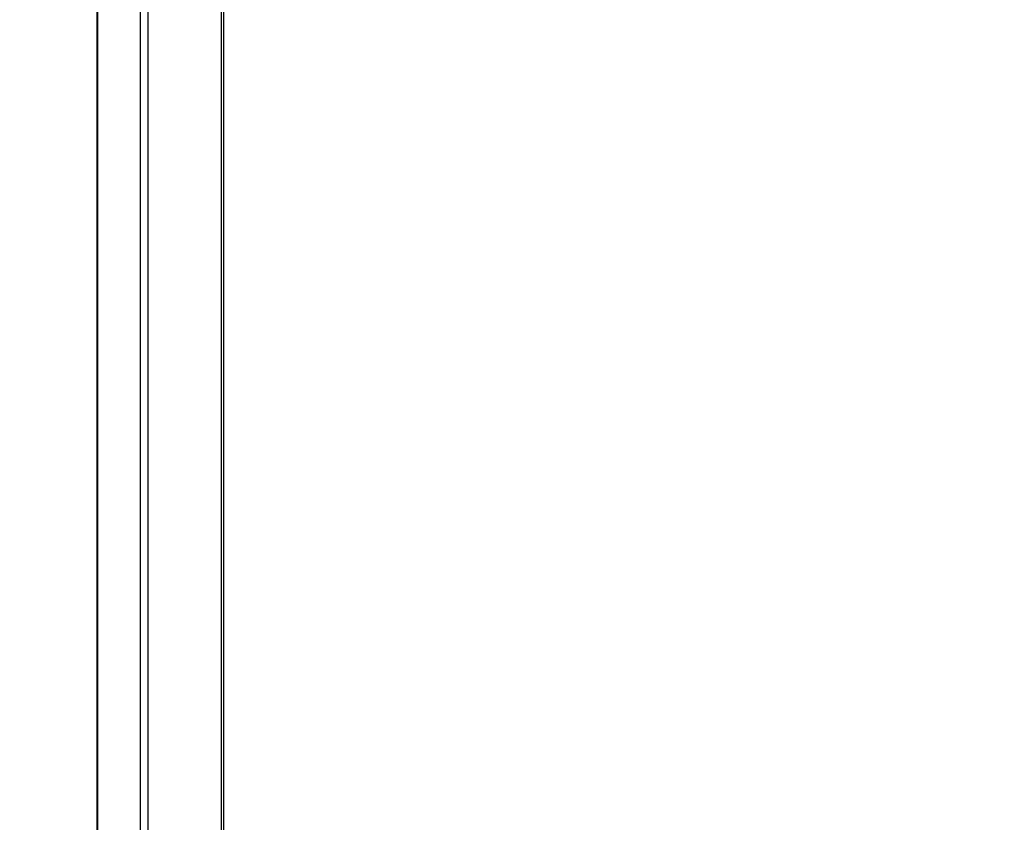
# Model space of a CAD drawing. Header units: millimetres. Extents: x 1591 to 17407, y 888 to 16227.
# Tile 6 of 78: x 3329 to 5238, y 2605 to 4160. Entities that reach past the tile are written whole.
import ezdxf

# ---------------------------------------------------------------- set-up
doc = ezdxf.new("R2010")
doc.units = ezdxf.units.MM
doc.layers.add('COMPONENT_GEOMETRY', color=7, linetype='Continuous')
doc.styles.add('SLDTEXTSTYLE1', font='TXT', dxfattribs={"width": 0.75})
doc.dimstyles.new('SLDDIMSTYLE0', dxfattribs={"dimtxt": 100, "dimasz": 6.604, "dimexe": 0, "dimexo": 0.0625, "dimgap": 25, "dimtad": 0, "dimtih": 1, "dimtoh": 1, "dimdec": 0, "dimlfac": 0.5, "dimrnd": 1e-09, "dimzin": 12, "dimdsep": 46, "dimtxsty": 'SLDTEXTSTYLE1', "dimsah": 1, "dimcen": 0.09, "dimadec": 0, "dimazin": 3, "dimtfac": 1, "dimtdec": 0, "dimtofl": 0, "dimtmove": 0, "dimatfit": 3, "dimfxl": 1, "dimfrac": 2, "dimtolj": 1, "dimtzin": 12, "dimarcsym": 0})

# ---------------------------------------------------------------- blocks, each defined once
blk = doc.blocks.new('_D_3')
at = {"layer": 'COMPONENT_GEOMETRY', "color": 7, "ltscale": 2}
for p, q in [((3713.9, 7249.5), (1732.2, 7249.5)), ((1738.5, 7249.5), (1738.5, 4229)), ((1738.5, 1049.7), (1738.5, 4070.2)), ((2628.6, 1049.7), (1732.2, 1049.7))]:
    blk.add_line(p, q, dxfattribs=at)
for points in [[(1738.5, 7249.5), (1737.5, 7242.9), (1739.5, 7242.9)], [(1738.5, 1049.7), (1739.5, 1056.4), (1737.5, 1056.4)]]:
    blk.add_solid(points, dxfattribs=at)
at = {"layer": 'COMPONENT_GEOMETRY', "color": 7, "ltscale": 2, "insert": (1590.7, 4199.2), "char_height": 100, "attachment_point": 1, "style": 'SLDTEXTSTYLE1'}
blk.add_mtext('3100', dxfattribs=at)
blk = doc.blocks.new('_D_4')
at = {"layer": 'COMPONENT_GEOMETRY', "color": 7, "ltscale": 2}
for p, q in [((8881.7, 5900.6), (9410.2, 5900.6)), ((9403.9, 5900.6), (9403.9, 3554.5)), ((9403.9, 1049.7), (9403.9, 3395.8)), ((4503, 1049.7), (9410.2, 1049.7))]:
    blk.add_line(p, q, dxfattribs=at)
for points in [[(9403.9, 5900.6), (9402.8, 5894), (9404.9, 5894)], [(9403.9, 1049.7), (9404.9, 1056.4), (9402.8, 1056.4)]]:
    blk.add_solid(points, dxfattribs=at)
at = {"layer": 'COMPONENT_GEOMETRY', "color": 7, "ltscale": 2, "insert": (9256.1, 3524.7), "char_height": 100, "attachment_point": 1, "style": 'SLDTEXTSTYLE1'}
blk.add_mtext('2425', dxfattribs=at)

msp = doc.modelspace()

# ---------------------------------------------------------------- linework, layer by layer
at = {"color": 7, "linetype": 'Continuous', "lineweight": 25, "ltscale": 2}
for p, q in [((3479.1, 7229), (3479.1, 1481)), ((3725, 1481), (3725, 7229))]:
    msp.add_line(p, q, dxfattribs=at)
at = {"color": 8, "linetype": 'Continuous', "lineweight": 25, "ltscale": 2}
for p, q in [((3480.2, 7229), (3480.2, 1481)), ((3562.7, 7229), (3562.7, 1481)), ((3577.4, 7229), (3577.4, 1481)), ((3720.1, 7229), (3720.1, 1481))]:
    msp.add_line(p, q, dxfattribs=at)

# ---------------------------------------------------------------- dimensions: what is measured, and where the dimension line sits
at = {"layer": 'COMPONENT_GEOMETRY', "color": 7, "ltscale": 2}
for base, p1, p2, picture, middle in [((1738.5, 1049.7), (3716.5, 7249.5), (2631.1, 1049.7), '_D_3', (1738.5, 4149.6)), ((9403.9, 1049.7), (8879.2, 5900.6), (4500.4, 1049.7), '_D_4', (9403.9, 3475.2))]:
    dim = msp.add_linear_dim(base=base, p1=p1, p2=p2, angle=90, dimstyle='SLDDIMSTYLE0', dxfattribs=at)
    dim.commit()
    dim.dimension.update_dxf_attribs({"geometry": picture, "text_midpoint": middle, "dimtype": 160})

doc.saveas('drawing.dxf')
